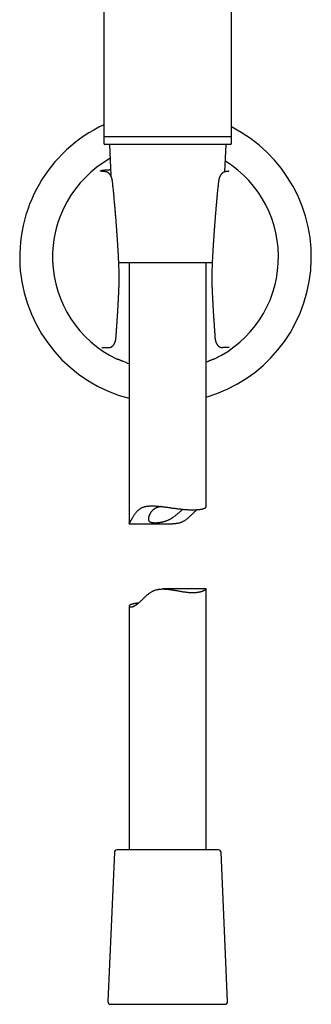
# Model space of a CAD drawing. Header units: millimetres. Extents: x 8 to 676, y 12 to 869.
# Tile 55 of 75: x 375 to 432, y 499 to 690. Entities that reach past the tile are written whole.
import ezdxf

# ---------------------------------------------------------------- set-up
doc = ezdxf.new("R2010")
doc.units = ezdxf.units.MM

msp = doc.modelspace()

# ---------------------------------------------------------------- linework, layer by layer
at = {"color": 7, "linetype": 'Continuous', "lineweight": 30}
for p, q in [((391.44, 732.6), (391.44, 667.6)), ((416.24, 667.6), (416.24, 732.6)), ((391.44, 667.8), (391.44, 666.3)), ((403.84, 667.6), (391.44, 667.6)), ((410.84, 667.6), (403.84, 667.6)), ((416.24, 667.6), (410.84, 667.6)), ((416.24, 666.3), (416.24, 667.8)), ((416.04, 666.1), (391.64, 666.1)), ((392.49, 666.1), (392.75, 660.08)), ((414.95, 660.8), (415.18, 666.1)), ((393.17, 658.26), (393.08, 659.04)), ((413.73, 659.04), (413.64, 658.26)), ((410.32, 643.1), (394.33, 643.1)), ((396.34, 643.1), (396.34, 592.42)), ((412.48, 643.1), (410.32, 643.1)), ((411.34, 595.76), (411.34, 643.1)), ((394.32, 637.16), (394.32, 637.16)), ((391.01, 626.65), (391.08, 626.65)), ((391.08, 626.65), (392.29, 626.65)), ((414.5, 626.65), (414.52, 626.65)), ((415.74, 626.65), (414.52, 626.65)), ((415.8, 626.65), (415.74, 626.65)), ((396.34, 592.42), (404.77, 592.42)), ((411.33, 579.77), (402.91, 579.77)), ((411.34, 529.1), (411.34, 579.77)), ((396.34, 576.43), (396.34, 529.1)), ((393.47, 528.62), (392.21, 499.62)), ((413.71, 529.1), (393.97, 529.1)), ((415.46, 499.62), (414.21, 528.62)), ((392.71, 499.1), (411.14, 499.1)), ((411.14, 499.1), (414.96, 499.1))]:
    msp.add_line(p, q, dxfattribs=at)
at = {"color": 7, "linetype": 'Continuous', "lineweight": 30, "flags": 128}
msp.add_lwpolyline([(411.34, 623.87), (411.34, 623.88), (411.62, 623.99)], dxfattribs=at)
at = {"color": 7, "linetype": 'Continuous', "lineweight": 30}
for centre, radius, start, end in [((403.41, 644.25), 28.34, 114.9814, 255.5552), ((403.41, 644.25), 28.34, 286.2461, 63.0868), ((391.64, 666.3), 0.2, 180, 270), ((416.04, 666.3), 0.2, 270, 0), ((403.41, 644.25), 21.96, 119.4523, 244.2885), ((403.41, 644.25), 21.96, 295.7115, 58.0052), ((403.41, 644.25), 21.86, 247.921, 251.1301), ((393.97, 528.6), 0.5, 90, 177.5187), ((413.71, 528.6), 0.5, 2.4813, 90), ((392.71, 499.6), 0.5, 177.5187, 270), ((414.96, 499.6), 0.5, 270, 2.4813)]:
    msp.add_arc(centre, radius, start, end, dxfattribs=at)
for centre, start_param, end_param in [((391.9, 644.25), 4.804297, 4.812019), ((414.91, 644.25), 4.612759, 4.620481)]:
    msp.add_ellipse(centre, major_axis=(23.01, 0), ratio=0.866047, start_param=start_param, end_param=end_param, dxfattribs=at)
for points, knots in [([(391.59, 660.83), (391.55, 660.84), (391.46, 660.85), (391.34, 660.86), (391.23, 660.87), (391.13, 660.89), (391.05, 660.9), (390.97, 660.91), (390.91, 660.93), (390.85, 660.94), (390.81, 660.95), (390.78, 660.97), (390.77, 660.99), (390.77, 661), (390.79, 661.02), (390.82, 661.03), (390.87, 661.05), (390.92, 661.06), (390.99, 661.07), (391.06, 661.09), (391.15, 661.1), (391.25, 661.11), (391.36, 661.13), (391.48, 661.14), (391.61, 661.15), (391.77, 661.17), (391.95, 661.18), (392.14, 661.19), (392.35, 661.21), (392.54, 661.22), (392.66, 661.23), (392.7, 661.23)], [0, 0, 0, 0, 0.032909, 0.06579, 0.098678, 0.131604, 0.164601, 0.197701, 0.230937, 0.26434, 0.301897, 0.339388, 0.376857, 0.414348, 0.451906, 0.489574, 0.527396, 0.560467, 0.593421, 0.626288, 0.659097, 0.691878, 0.724659, 0.757472, 0.790345, 0.828447, 0.866339, 0.904068, 0.941681, 0.979228, 1, 1, 1, 1]), ([(391.68, 660.83), (391.67, 660.83), (391.63, 660.84), (391.58, 660.84), (391.54, 660.84), (391.5, 660.85), (391.47, 660.85), (391.44, 660.86), (391.41, 660.86), (391.39, 660.86), (391.37, 660.86), (391.36, 660.87), (391.34, 660.87), (391.33, 660.87), (391.31, 660.87), (391.3, 660.87), (391.28, 660.88), (391.26, 660.88), (391.24, 660.88), (391.22, 660.88), (391.21, 660.89), (391.19, 660.89), (391.18, 660.89), (391.17, 660.89), (391.16, 660.89), (391.15, 660.9), (391.14, 660.9), (391.13, 660.9), (391.13, 660.9), (391.13, 660.9), (391.12, 660.9), (391.12, 660.9), (391.12, 660.9), (391.12, 660.9)], [0, 0, 0, 0, 0.0566928, 0.1093776, 0.1580586, 0.202737, 0.2434118, 0.2800797, 0.3181455, 0.3506314, 0.3775284, 0.3988278, 0.4183236, 0.4394741, 0.463558, 0.4905808, 0.5205494, 0.5522892, 0.5900072, 0.6243776, 0.6554096, 0.6866462, 0.7221492, 0.7619067, 0.7951747, 0.8252634, 0.8514965, 0.8738857, 0.8952516, 0.9195949, 0.9548817, 0.9925949, 1, 1, 1, 1]), ([(393.08, 659.04), (393.08, 659.07), (393.07, 659.11), (393.06, 659.17), (393.06, 659.22), (393.05, 659.26), (393.04, 659.29), (393.03, 659.33), (393.02, 659.38), (393.01, 659.44), (392.99, 659.52), (392.96, 659.59), (392.94, 659.66), (392.92, 659.73), (392.89, 659.78), (392.88, 659.82), (392.86, 659.86), (392.84, 659.9), (392.83, 659.94), (392.81, 659.97), (392.79, 660.01), (392.76, 660.06), (392.74, 660.1), (392.71, 660.14), (392.69, 660.17), (392.68, 660.2), (392.65, 660.23), (392.62, 660.27), (392.59, 660.32), (392.54, 660.37), (392.5, 660.42), (392.45, 660.47), (392.39, 660.52), (392.33, 660.57), (392.28, 660.61), (392.23, 660.64), (392.18, 660.68), (392.12, 660.7), (392.07, 660.73), (392.02, 660.75), (391.98, 660.77), (391.94, 660.78), (391.9, 660.79), (391.85, 660.8), (391.8, 660.81), (391.74, 660.82), (391.71, 660.83), (391.68, 660.83)], [0, 0, 0, 0, 0.026056, 0.048994, 0.06858, 0.084656, 0.09712, 0.106092, 0.127403, 0.15268, 0.184313, 0.21477, 0.245051, 0.276773, 0.296043, 0.314252, 0.331859, 0.348983, 0.365443, 0.381521, 0.400596, 0.421491, 0.443564, 0.462577, 0.478382, 0.492486, 0.506173, 0.528516, 0.555095, 0.584831, 0.615337, 0.644436, 0.679681, 0.712124, 0.742152, 0.76358, 0.788131, 0.814686, 0.838267, 0.859808, 0.877084, 0.894254, 0.911939, 0.927826, 0.947737, 0.971781, 1, 1, 1, 1]), ([(415.13, 660.83), (415.12, 660.83), (415.09, 660.83), (415.05, 660.82), (415.01, 660.81), (414.95, 660.8), (414.9, 660.79), (414.85, 660.77), (414.81, 660.76), (414.78, 660.75), (414.75, 660.73), (414.71, 660.71), (414.67, 660.69), (414.64, 660.67), (414.61, 660.66), (414.57, 660.63), (414.53, 660.6), (414.48, 660.57), (414.44, 660.54), (414.41, 660.51), (414.36, 660.47), (414.32, 660.42), (414.26, 660.36), (414.21, 660.3), (414.16, 660.23), (414.11, 660.16), (414.07, 660.09), (414.03, 660.02), (413.99, 659.95), (413.96, 659.88), (413.93, 659.81), (413.9, 659.74), (413.88, 659.68), (413.86, 659.62), (413.84, 659.57), (413.83, 659.52), (413.82, 659.48), (413.81, 659.45), (413.8, 659.43), (413.8, 659.41), (413.79, 659.39), (413.79, 659.37), (413.78, 659.34), (413.77, 659.3), (413.76, 659.25), (413.75, 659.19), (413.74, 659.12), (413.74, 659.07), (413.73, 659.04)], [0, 0, 0, 0, 0.020453, 0.038487, 0.054871, 0.077595, 0.098725, 0.117814, 0.133753, 0.146509, 0.160879, 0.179645, 0.199618, 0.215441, 0.22745, 0.244783, 0.268315, 0.292045, 0.313127, 0.333308, 0.352943, 0.387938, 0.421462, 0.452969, 0.487281, 0.532689, 0.562216, 0.593828, 0.630765, 0.664194, 0.694193, 0.721223, 0.748154, 0.773176, 0.795734, 0.820063, 0.83109, 0.841974, 0.851464, 0.859532, 0.866197, 0.874381, 0.886361, 0.902079, 0.92146, 0.944387, 0.970665, 1, 1, 1, 1]), ([(415.69, 660.9), (415.69, 660.9), (415.69, 660.9), (415.69, 660.9), (415.69, 660.9), (415.69, 660.9), (415.68, 660.9), (415.68, 660.9), (415.67, 660.9), (415.67, 660.9), (415.67, 660.9), (415.66, 660.9), (415.65, 660.89), (415.65, 660.89), (415.64, 660.89), (415.62, 660.89), (415.61, 660.89), (415.6, 660.88), (415.58, 660.88), (415.57, 660.88), (415.55, 660.88), (415.54, 660.88), (415.52, 660.87), (415.51, 660.87), (415.51, 660.87), (415.5, 660.87), (415.49, 660.87), (415.48, 660.87), (415.47, 660.87), (415.45, 660.86), (415.43, 660.86), (415.4, 660.86), (415.37, 660.85), (415.33, 660.85), (415.29, 660.85), (415.24, 660.84), (415.19, 660.84), (415.15, 660.83), (415.13, 660.83)], [0, 0, 0, 0, 0.004214, 0.023762, 0.046303, 0.071847, 0.099812, 0.125921, 0.148056, 0.167773, 0.185067, 0.200554, 0.217735, 0.242907, 0.27174, 0.304089, 0.336022, 0.365815, 0.393463, 0.418958, 0.452832, 0.481927, 0.506208, 0.515986, 0.524697, 0.533683, 0.546172, 0.562303, 0.585049, 0.612485, 0.644603, 0.681394, 0.722852, 0.76897, 0.819743, 0.87517, 0.935254, 1, 1, 1, 1]), ([(393.36, 656.5), (393.33, 656.8), (393.27, 657.38), (393.21, 657.97), (393.17, 658.26)], [0, 0, 0, 0, 0.499706, 1, 1, 1, 1]), ([(413.64, 658.26), (413.61, 657.97), (413.54, 657.38), (413.49, 656.8), (413.46, 656.5)], [0, 0, 0, 0, 0.5002944, 1, 1, 1, 1]), ([(394.32, 643.3), (394.31, 643.44), (394.3, 643.71), (394.28, 644.1), (394.26, 644.48), (394.24, 644.85), (394.22, 645.21), (394.2, 645.55), (394.18, 645.88), (394.16, 646.22), (394.14, 646.55), (394.12, 646.86), (394.1, 647.16), (394.08, 647.44), (394.06, 647.71), (394.05, 647.96), (394.03, 648.19), (394.02, 648.41), (394, 648.6), (393.99, 648.76), (393.98, 648.9), (393.97, 649.03), (393.96, 649.17), (393.95, 649.33), (393.94, 649.51), (393.92, 649.71), (393.91, 649.92), (393.89, 650.14), (393.87, 650.38), (393.86, 650.63), (393.83, 650.9), (393.81, 651.2), (393.79, 651.52), (393.76, 651.86), (393.73, 652.21), (393.7, 652.58), (393.67, 652.97), (393.63, 653.37), (393.6, 653.79), (393.56, 654.22), (393.52, 654.67), (393.48, 655.13), (393.44, 655.6), (393.4, 656.06), (393.37, 656.36), (393.36, 656.5)], [0, 0, 0, 0, 0.030789, 0.06058, 0.089373, 0.117168, 0.143965, 0.169764, 0.194565, 0.220693, 0.245614, 0.269327, 0.291834, 0.313133, 0.333224, 0.352108, 0.369785, 0.386254, 0.401516, 0.412659, 0.423058, 0.432982, 0.443536, 0.454837, 0.468843, 0.483848, 0.499853, 0.516857, 0.534862, 0.553867, 0.573873, 0.597035, 0.62141, 0.646997, 0.673798, 0.701813, 0.731044, 0.761492, 0.793158, 0.826044, 0.860152, 0.894843, 0.930716, 0.967775, 1, 1, 1, 1]), ([(413.46, 656.5), (413.45, 656.4), (413.42, 656.16), (413.39, 655.79), (413.36, 655.41), (413.32, 655.04), (413.29, 654.69), (413.26, 654.35), (413.23, 654.01), (413.21, 653.68), (413.18, 653.35), (413.15, 653.04), (413.13, 652.74), (413.1, 652.46), (413.08, 652.19), (413.06, 651.94), (413.04, 651.71), (413.03, 651.49), (413.01, 651.3), (413, 651.14), (412.99, 651), (412.98, 650.87), (412.97, 650.73), (412.95, 650.57), (412.94, 650.39), (412.92, 650.19), (412.91, 649.98), (412.89, 649.76), (412.88, 649.52), (412.86, 649.27), (412.84, 649), (412.82, 648.7), (412.79, 648.38), (412.77, 648.04), (412.75, 647.69), (412.72, 647.32), (412.7, 646.93), (412.67, 646.53), (412.65, 646.11), (412.62, 645.67), (412.59, 645.23), (412.57, 644.77), (412.54, 644.29), (412.52, 643.8), (412.5, 643.47), (412.49, 643.3)], [0, 0, 0, 0, 0.0248519, 0.0547161, 0.0835724, 0.1114223, 0.1382673, 0.1641088, 0.1889478, 0.2151142, 0.2400701, 0.2638167, 0.286355, 0.3076857, 0.3278096, 0.3467273, 0.3644395, 0.3809465, 0.3962488, 0.4074272, 0.4178623, 0.4277872, 0.4383157, 0.4495928, 0.4635748, 0.4785588, 0.4945445, 0.5115318, 0.5295207, 0.548511, 0.5685026, 0.5916499, 0.6160085, 0.6415786, 0.6683601, 0.696353, 0.7255573, 0.7559732, 0.7876008, 0.8204401, 0.8544914, 0.8891144, 0.9249067, 0.9618686, 1, 1, 1, 1]), ([(394.32, 637.16), (394.33, 637.45), (394.36, 638.04), (394.38, 638.92), (394.4, 639.8), (394.4, 640.67), (394.39, 641.55), (394.36, 642.43), (394.33, 643.01), (394.32, 643.3)], [0, 0, 0, 0, 0.1433077, 0.2862963, 0.4290665, 0.5717202, 0.7143592, 0.8570854, 1, 1, 1, 1]), ([(412.49, 643.3), (412.48, 643.01), (412.45, 642.43), (412.43, 641.55), (412.42, 640.67), (412.42, 639.8), (412.43, 638.92), (412.45, 638.04), (412.48, 637.45), (412.49, 637.16)], [0, 0, 0, 0, 0.142915, 0.285641, 0.42828, 0.570933, 0.713704, 0.856692, 1, 1, 1, 1]), ([(393.78, 628.47), (393.78, 628.53), (393.79, 628.65), (393.8, 628.82), (393.81, 628.97), (393.82, 629.11), (393.83, 629.24), (393.84, 629.35), (393.85, 629.45), (393.85, 629.53), (393.86, 629.59), (393.86, 629.65), (393.86, 629.69), (393.87, 629.73), (393.87, 629.75), (393.87, 629.77), (393.87, 629.79), (393.87, 629.81), (393.88, 629.84), (393.88, 629.88), (393.89, 629.98), (393.9, 630.14), (393.91, 630.36), (393.92, 630.54), (393.94, 630.7), (393.94, 630.83), (393.95, 630.97), (393.96, 631.12), (393.97, 631.28), (393.99, 631.46), (394, 631.64), (394.01, 631.83), (394.02, 632.04), (394.04, 632.26), (394.05, 632.49), (394.07, 632.73), (394.08, 632.98), (394.1, 633.23), (394.12, 633.5), (394.13, 633.77), (394.15, 634.06), (394.17, 634.36), (394.19, 634.68), (394.21, 635), (394.22, 635.34), (394.24, 635.68), (394.26, 636.04), (394.28, 636.4), (394.3, 636.78), (394.31, 637.03), (394.32, 637.16)], [0, 0, 0, 0, 0.020869, 0.04017, 0.057904, 0.074072, 0.088674, 0.101711, 0.113183, 0.121937, 0.129494, 0.135854, 0.141016, 0.144981, 0.147749, 0.149751, 0.151629, 0.154319, 0.15782, 0.162133, 0.167253, 0.193309, 0.217193, 0.241661, 0.256504, 0.271553, 0.28709, 0.304309, 0.323344, 0.344194, 0.3648, 0.386916, 0.410542, 0.435678, 0.462323, 0.490476, 0.518402, 0.547669, 0.578276, 0.610222, 0.643507, 0.678132, 0.714095, 0.751396, 0.790035, 0.830011, 0.870575, 0.912428, 0.95557, 1, 1, 1, 1]), ([(412.49, 637.16), (412.5, 637.02), (412.51, 636.75), (412.53, 636.34), (412.56, 635.95), (412.58, 635.57), (412.6, 635.21), (412.62, 634.86), (412.63, 634.54), (412.65, 634.23), (412.67, 633.93), (412.69, 633.65), (412.7, 633.38), (412.72, 633.12), (412.74, 632.87), (412.75, 632.63), (412.76, 632.4), (412.78, 632.19), (412.79, 631.99), (412.8, 631.8), (412.82, 631.63), (412.83, 631.46), (412.84, 631.31), (412.85, 631.18), (412.85, 631.05), (412.86, 630.93), (412.87, 630.82), (412.88, 630.67), (412.89, 630.47), (412.91, 630.22), (412.92, 630.03), (412.93, 629.9), (412.94, 629.85), (412.94, 629.81), (412.94, 629.78), (412.94, 629.77), (412.94, 629.75), (412.95, 629.73), (412.95, 629.69), (412.95, 629.65), (412.96, 629.59), (412.96, 629.53), (412.97, 629.45), (412.97, 629.35), (412.98, 629.24), (412.99, 629.11), (413, 628.97), (413.01, 628.82), (413.02, 628.65), (413.03, 628.53), (413.04, 628.47)], [0, 0, 0, 0, 0.047924, 0.094346, 0.139265, 0.18268, 0.224591, 0.264997, 0.301716, 0.337097, 0.371139, 0.403841, 0.435205, 0.465229, 0.493912, 0.521255, 0.547257, 0.571917, 0.594832, 0.616451, 0.636776, 0.655806, 0.672927, 0.688843, 0.703554, 0.717061, 0.729549, 0.74181, 0.770169, 0.797765, 0.828196, 0.835578, 0.841786, 0.846478, 0.849655, 0.850681, 0.852251, 0.855019, 0.858984, 0.864146, 0.870506, 0.878063, 0.886817, 0.898289, 0.911326, 0.925928, 0.942096, 0.95983, 0.979131, 1, 1, 1, 1]), ([(392.31, 626.65), (392.33, 626.65), (392.37, 626.65), (392.42, 626.65), (392.46, 626.66), (392.5, 626.66), (392.53, 626.67), (392.57, 626.68), (392.6, 626.69), (392.63, 626.7), (392.67, 626.71), (392.71, 626.72), (392.75, 626.74), (392.78, 626.75), (392.81, 626.76), (392.83, 626.77), (392.86, 626.79), (392.9, 626.81), (392.94, 626.83), (392.98, 626.86), (393.01, 626.89), (393.05, 626.91), (393.08, 626.94), (393.12, 626.97), (393.16, 627.01), (393.21, 627.06), (393.27, 627.12), (393.31, 627.17), (393.34, 627.21), (393.36, 627.24), (393.38, 627.27), (393.4, 627.3), (393.43, 627.34), (393.45, 627.38), (393.47, 627.42), (393.49, 627.45), (393.51, 627.49), (393.53, 627.53), (393.55, 627.57), (393.57, 627.61), (393.59, 627.65), (393.6, 627.69), (393.62, 627.73), (393.64, 627.78), (393.65, 627.84), (393.67, 627.9), (393.69, 627.95), (393.7, 627.99), (393.71, 628.02), (393.71, 628.05), (393.72, 628.1), (393.74, 628.16), (393.75, 628.22), (393.76, 628.3), (393.77, 628.38), (393.77, 628.44), (393.78, 628.47)], [0, 0, 0, 0, 0.022487, 0.041751, 0.057535, 0.06964, 0.079479, 0.094312, 0.107355, 0.120657, 0.134625, 0.151247, 0.169528, 0.18494, 0.194627, 0.203435, 0.21527, 0.230434, 0.254728, 0.273961, 0.290051, 0.306869, 0.324354, 0.342421, 0.361256, 0.397493, 0.433483, 0.465793, 0.479905, 0.493523, 0.507042, 0.52209, 0.541095, 0.562639, 0.580693, 0.594867, 0.611408, 0.631044, 0.649481, 0.66619, 0.681655, 0.696171, 0.715021, 0.735656, 0.758287, 0.782548, 0.80646, 0.818214, 0.829186, 0.843025, 0.860585, 0.881868, 0.906387, 0.934432, 0.965773, 1, 1, 1, 1]), ([(413.04, 628.47), (413.04, 628.45), (413.04, 628.41), (413.05, 628.35), (413.05, 628.31), (413.06, 628.28), (413.06, 628.25), (413.07, 628.22), (413.07, 628.17), (413.09, 628.12), (413.1, 628.06), (413.11, 627.99), (413.13, 627.93), (413.15, 627.88), (413.16, 627.82), (413.18, 627.77), (413.2, 627.72), (413.22, 627.66), (413.24, 627.61), (413.26, 627.56), (413.29, 627.52), (413.31, 627.47), (413.34, 627.42), (413.37, 627.37), (413.4, 627.32), (413.42, 627.28), (413.46, 627.23), (413.5, 627.18), (413.55, 627.12), (413.61, 627.05), (413.67, 626.99), (413.73, 626.94), (413.79, 626.89), (413.85, 626.85), (413.9, 626.82), (413.94, 626.8), (413.99, 626.77), (414.04, 626.75), (414.08, 626.73), (414.12, 626.72), (414.15, 626.7), (414.19, 626.69), (414.23, 626.68), (414.27, 626.67), (414.31, 626.66), (414.37, 626.66), (414.43, 626.65), (414.48, 626.65), (414.5, 626.65)], [0, 0, 0, 0, 0.025778, 0.046716, 0.06256, 0.073184, 0.081582, 0.091382, 0.109624, 0.130925, 0.151836, 0.178477, 0.202897, 0.224618, 0.244096, 0.265303, 0.287179, 0.31069, 0.333913, 0.352333, 0.371058, 0.394887, 0.416797, 0.439866, 0.463843, 0.48425, 0.501772, 0.531185, 0.566614, 0.603167, 0.63888, 0.672346, 0.703477, 0.730876, 0.750062, 0.772173, 0.793882, 0.814654, 0.832931, 0.848149, 0.861632, 0.876766, 0.893705, 0.906801, 0.924113, 0.945519, 0.970872, 1, 1, 1, 1]), ([(391.06, 626.65), (391.06, 626.65), (391.07, 626.65), (391.07, 626.65), (391.07, 626.65)], [0, 0, 0, 0, 0.545914, 1, 1, 1, 1]), ([(392.29, 626.65), (392.29, 626.65), (392.29, 626.65), (392.3, 626.65), (392.3, 626.65), (392.31, 626.65), (392.31, 626.65)], [0, 0, 0, 0, 0.07815, 0.300759, 0.649831, 1, 1, 1, 1]), ([(394.01, 624.4), (394.01, 624.4), (394.01, 624.4), (394, 624.4), (393.98, 624.41), (393.96, 624.42), (393.93, 624.44), (393.9, 624.45), (393.88, 624.46)], [0, 0, 0, 0, 0.152034, 0.304069, 0.46067, 0.617275, 0.80763, 1, 1, 1, 1]), ([(394.19, 624.41), (394.19, 624.41), (394.19, 624.41), (394.21, 624.4), (394.24, 624.39), (394.28, 624.38), (394.33, 624.35), (394.39, 624.33), (394.45, 624.3), (394.53, 624.27), (394.61, 624.23), (394.7, 624.19), (394.8, 624.15), (394.9, 624.11), (395, 624.07), (395.09, 624.03), (395.16, 624), (395.19, 623.99)], [0, 0, 0, 0, 0.064645, 0.12951, 0.194166, 0.258684, 0.323403, 0.387944, 0.455083, 0.522414, 0.589576, 0.662595, 0.735824, 0.808859, 0.87253, 0.936328, 1, 1, 1, 1]), ([(411.62, 623.99), (411.66, 624), (411.74, 624.04), (411.86, 624.09), (411.98, 624.14), (412.09, 624.18), (412.19, 624.23), (412.28, 624.27), (412.36, 624.3), (412.41, 624.32), (412.47, 624.35), (412.52, 624.37), (412.56, 624.39), (412.59, 624.4), (412.62, 624.41), (412.62, 624.41), (412.62, 624.41)], [0, 0, 0, 0, 0.080171, 0.160593, 0.24076, 0.321044, 0.40159, 0.481843, 0.539931, 0.598266, 0.656578, 0.714635, 0.785464, 0.856551, 0.927354, 1, 1, 1, 1]), ([(412.93, 624.46), (412.92, 624.45), (412.9, 624.44), (412.87, 624.43), (412.84, 624.42), (412.82, 624.41), (412.81, 624.4), (412.8, 624.4), (412.8, 624.4)], [0, 0, 0, 0, 0.152242, 0.304478, 0.460999, 0.617515, 0.80767, 1, 1, 1, 1]), ([(396.34, 592.42), (396.34, 592.42), (396.34, 592.42), (396.34, 592.43), (396.36, 592.46), (396.38, 592.49), (396.4, 592.52), (396.43, 592.56), (396.46, 592.62), (396.49, 592.68), (396.53, 592.75), (396.58, 592.83), (396.63, 592.92), (396.7, 593.04), (396.77, 593.18), (396.85, 593.32), (396.94, 593.49), (397.05, 593.69), (397.18, 593.91), (397.31, 594.11), (397.44, 594.3), (397.56, 594.47), (397.69, 594.64), (397.83, 594.81), (397.97, 594.97), (398.12, 595.1), (398.26, 595.22), (398.4, 595.32), (398.55, 595.42), (398.69, 595.5), (398.85, 595.57), (399, 595.64), (399.16, 595.69), (399.33, 595.75), (399.5, 595.79), (399.68, 595.83), (399.87, 595.86), (400.07, 595.88), (400.3, 595.9), (400.56, 595.91), (400.82, 595.92), (401.09, 595.91), (401.36, 595.9), (401.63, 595.88), (401.88, 595.86), (402.13, 595.84), (402.38, 595.81), (402.63, 595.78), (402.88, 595.75), (403.14, 595.72), (403.4, 595.69), (403.67, 595.65), (403.96, 595.61), (404.26, 595.57), (404.56, 595.52), (404.87, 595.48), (405.17, 595.44), (405.48, 595.4), (405.78, 595.37), (406.08, 595.33), (406.37, 595.3), (406.65, 595.27), (406.94, 595.24), (407.22, 595.22), (407.49, 595.2), (407.67, 595.19), (407.76, 595.18)], [0, 0, 0, 0, 0.004615, 0.020133, 0.035636, 0.047057, 0.058492, 0.069926, 0.081345, 0.093244, 0.105159, 0.117077, 0.128981, 0.144874, 0.160784, 0.176702, 0.192606, 0.214266, 0.235936, 0.257601, 0.274628, 0.291656, 0.308681, 0.325732, 0.342787, 0.359831, 0.373282, 0.386747, 0.400212, 0.413661, 0.426398, 0.439148, 0.451898, 0.464635, 0.477777, 0.490931, 0.504087, 0.51723, 0.53419, 0.551161, 0.568122, 0.585433, 0.602754, 0.620067, 0.63521, 0.650364, 0.665517, 0.680662, 0.69611, 0.711568, 0.727027, 0.742475, 0.760607, 0.778753, 0.7969, 0.815031, 0.833653, 0.852291, 0.870929, 0.88955, 0.907807, 0.926073, 0.94433, 0.962884, 0.981446, 1, 1, 1, 1]), ([(402.54, 595.79), (402.54, 595.79), (402.47, 595.78), (402.35, 595.76), (402.17, 595.72), (402, 595.67), (401.83, 595.61), (401.67, 595.55), (401.53, 595.49), (401.39, 595.42), (401.27, 595.34), (401.15, 595.26), (401.03, 595.17), (400.92, 595.08), (400.82, 594.97), (400.72, 594.86), (400.63, 594.75), (400.53, 594.61), (400.44, 594.46), (400.35, 594.3), (400.28, 594.15), (400.22, 594.01), (400.18, 593.89), (400.14, 593.77), (400.11, 593.65), (400.1, 593.53), (400.09, 593.42), (400.09, 593.32), (400.1, 593.22), (400.11, 593.14), (400.14, 593.07), (400.17, 593), (400.22, 592.94), (400.27, 592.89), (400.33, 592.84), (400.4, 592.8), (400.48, 592.76), (400.57, 592.73), (400.66, 592.71), (400.77, 592.69), (400.88, 592.67), (401, 592.66), (401.13, 592.65), (401.26, 592.64), (401.4, 592.64), (401.55, 592.65), (401.71, 592.65), (401.87, 592.66), (402.04, 592.68), (402.21, 592.7), (402.39, 592.72), (402.57, 592.75), (402.76, 592.79), (402.94, 592.83), (403.12, 592.87), (403.3, 592.92), (403.48, 592.98), (403.66, 593.05), (403.84, 593.12), (404.01, 593.2), (404.18, 593.28), (404.34, 593.36), (404.5, 593.45), (404.66, 593.55), (404.83, 593.65), (405, 593.77), (405.17, 593.89), (405.34, 594.02), (405.5, 594.15), (405.66, 594.28), (405.82, 594.42), (405.98, 594.55), (406.13, 594.68), (406.27, 594.8), (406.4, 594.92), (406.53, 595.04), (406.66, 595.15), (406.75, 595.22), (406.79, 595.26), (406.79, 595.26)], [0, 0, 0, 0, 0.0008218, 0.0137223, 0.0266113, 0.039927, 0.0532554, 0.0665711, 0.0786796, 0.0907974, 0.1029065, 0.1153365, 0.1277757, 0.1402073, 0.1536101, 0.1670267, 0.1804468, 0.1938546, 0.2122134, 0.230584, 0.2489436, 0.2629697, 0.2770079, 0.2910437, 0.3050667, 0.3195913, 0.3341372, 0.3486783, 0.3631964, 0.3753612, 0.3875341, 0.3996977, 0.4122083, 0.4247294, 0.4372396, 0.4494097, 0.4615896, 0.4737601, 0.4862865, 0.4988232, 0.5113501, 0.5235142, 0.535687, 0.5478513, 0.5603407, 0.5728395, 0.5853288, 0.5979807, 0.6106423, 0.6232938, 0.6363303, 0.649378, 0.6624139, 0.6747467, 0.6870897, 0.6994224, 0.7121362, 0.724861, 0.7375757, 0.7496042, 0.7616411, 0.773671, 0.7859557, 0.7982473, 0.8105335, 0.8249939, 0.8394683, 0.8539454, 0.8684093, 0.883277, 0.8981569, 0.913036, 0.9279026, 0.9420455, 0.9561947, 0.9703348, 0.9848179, 0.9993125, 1, 1, 1, 1]), ([(409.53, 595.18), (409.5, 595.16), (409.44, 595.11), (409.32, 595), (409.16, 594.85), (408.98, 594.68), (408.8, 594.5), (408.61, 594.32), (408.42, 594.13), (408.23, 593.95), (408.03, 593.76), (407.82, 593.58), (407.61, 593.4), (407.39, 593.24), (407.19, 593.1), (406.99, 592.97), (406.79, 592.87), (406.61, 592.78), (406.44, 592.7), (406.27, 592.64), (406.09, 592.58), (405.91, 592.54), (405.73, 592.5), (405.54, 592.47), (405.33, 592.45), (405.1, 592.43), (404.9, 592.42), (404.79, 592.42), (404.77, 592.42)], [0, 0, 0, 0, 0.018356, 0.053947, 0.101758, 0.149609, 0.1975, 0.245397, 0.293247, 0.342026, 0.39085, 0.43967, 0.488455, 0.537202, 0.577672, 0.61816, 0.658617, 0.689823, 0.721068, 0.752306, 0.783503, 0.813933, 0.8444, 0.874871, 0.905309, 0.947275, 0.989278, 1, 1, 1, 1]), ([(407.76, 595.18), (407.85, 595.18), (408.02, 595.17), (408.26, 595.16), (408.5, 595.16), (408.74, 595.15), (408.97, 595.15), (409.19, 595.16), (409.4, 595.17), (409.6, 595.18), (409.79, 595.2), (409.97, 595.22), (410.14, 595.24), (410.3, 595.26), (410.45, 595.29), (410.59, 595.32), (410.71, 595.36), (410.83, 595.39), (410.94, 595.43), (411.03, 595.47), (411.11, 595.51), (411.18, 595.55), (411.23, 595.6), (411.28, 595.64), (411.31, 595.68), (411.33, 595.72), (411.34, 595.75), (411.34, 595.76)], [0, 0, 0, 0, 0.039176, 0.078386, 0.117596, 0.156772, 0.197098, 0.237461, 0.277825, 0.318151, 0.357324, 0.396531, 0.435738, 0.474912, 0.515191, 0.555506, 0.595822, 0.636102, 0.675898, 0.715727, 0.755557, 0.795354, 0.836224, 0.87713, 0.918035, 0.958906, 1, 1, 1, 1]), ([(398.15, 577.01), (398.12, 577.01), (398.03, 577.01), (397.88, 577), (397.7, 576.98), (397.54, 576.95), (397.38, 576.93), (397.23, 576.9), (397.09, 576.87), (396.96, 576.83), (396.84, 576.8), (396.74, 576.76), (396.64, 576.72), (396.56, 576.68), (396.5, 576.64), (396.44, 576.6), (396.39, 576.55), (396.36, 576.51), (396.34, 576.47), (396.33, 576.43), (396.34, 576.39), (396.36, 576.36), (396.39, 576.33), (396.43, 576.31), (396.48, 576.29), (396.53, 576.28), (396.6, 576.28), (396.67, 576.28), (396.76, 576.29), (396.86, 576.3), (396.97, 576.33), (397.07, 576.36), (397.16, 576.4), (397.27, 576.44), (397.37, 576.49), (397.48, 576.55), (397.6, 576.62), (397.71, 576.69), (397.83, 576.77), (397.96, 576.86), (398.08, 576.96), (398.21, 577.07), (398.36, 577.2), (398.52, 577.35), (398.7, 577.52), (398.88, 577.69), (399.06, 577.88), (399.25, 578.06), (399.44, 578.25), (399.64, 578.43), (399.85, 578.61), (400.07, 578.79), (400.28, 578.95), (400.49, 579.09), (400.69, 579.22), (400.88, 579.33), (401.06, 579.41), (401.23, 579.49), (401.41, 579.55), (401.59, 579.61), (401.77, 579.65), (401.95, 579.69), (402.13, 579.72), (402.34, 579.75), (402.58, 579.76), (402.84, 579.77), (403.1, 579.77), (403.37, 579.76), (403.63, 579.74), (403.9, 579.71), (404.16, 579.68), (404.43, 579.64), (404.7, 579.6), (404.97, 579.56), (405.24, 579.52), (405.51, 579.47), (405.77, 579.42), (406.04, 579.37), (406.31, 579.33), (406.57, 579.29), (406.83, 579.24), (407.09, 579.21), (407.35, 579.17), (407.62, 579.14), (407.89, 579.11), (408.14, 579.09), (408.4, 579.08), (408.65, 579.07), (408.89, 579.07), (409.13, 579.08), (409.34, 579.1), (409.54, 579.12), (409.72, 579.14), (409.88, 579.17), (410.05, 579.2), (410.2, 579.24), (410.35, 579.28), (410.48, 579.32), (410.61, 579.37), (410.73, 579.42), (410.84, 579.46), (410.94, 579.51), (411.03, 579.56), (411.11, 579.61), (411.18, 579.66), (411.23, 579.7), (411.28, 579.73), (411.31, 579.75), (411.32, 579.76), (411.33, 579.77), (411.33, 579.77), (411.33, 579.77)], [0, 0, 0, 0, 0.003796, 0.013896, 0.024005, 0.034114, 0.044214, 0.0546, 0.064995, 0.075389, 0.085775, 0.096036, 0.106305, 0.116575, 0.126836, 0.137374, 0.147921, 0.158468, 0.169006, 0.179627, 0.190258, 0.200889, 0.211509, 0.220294, 0.229089, 0.237887, 0.24668, 0.255463, 0.26516, 0.274864, 0.28456, 0.292026, 0.299499, 0.306972, 0.314437, 0.32172, 0.32901, 0.3363, 0.343583, 0.351114, 0.358652, 0.366192, 0.373725, 0.383843, 0.39397, 0.404106, 0.414243, 0.424369, 0.434693, 0.445026, 0.455358, 0.465683, 0.475999, 0.484564, 0.493133, 0.501695, 0.5083, 0.514912, 0.521524, 0.528126, 0.534566, 0.541014, 0.547463, 0.553905, 0.562786, 0.571676, 0.580559, 0.589483, 0.598416, 0.607351, 0.616278, 0.625441, 0.634611, 0.643782, 0.652946, 0.662371, 0.671803, 0.681234, 0.690659, 0.700299, 0.709946, 0.719593, 0.729232, 0.739716, 0.750212, 0.760706, 0.77119, 0.782057, 0.792936, 0.803816, 0.814683, 0.824082, 0.833488, 0.842895, 0.852294, 0.861938, 0.87159, 0.881242, 0.890886, 0.900857, 0.910836, 0.920815, 0.930786, 0.941013, 0.951249, 0.961484, 0.971709, 0.980293, 0.988881, 0.997464, 1, 1, 1, 1])]:
    msp.add_open_spline(points, degree=3, knots=knots, dxfattribs=at)

doc.saveas('drawing.dxf')
